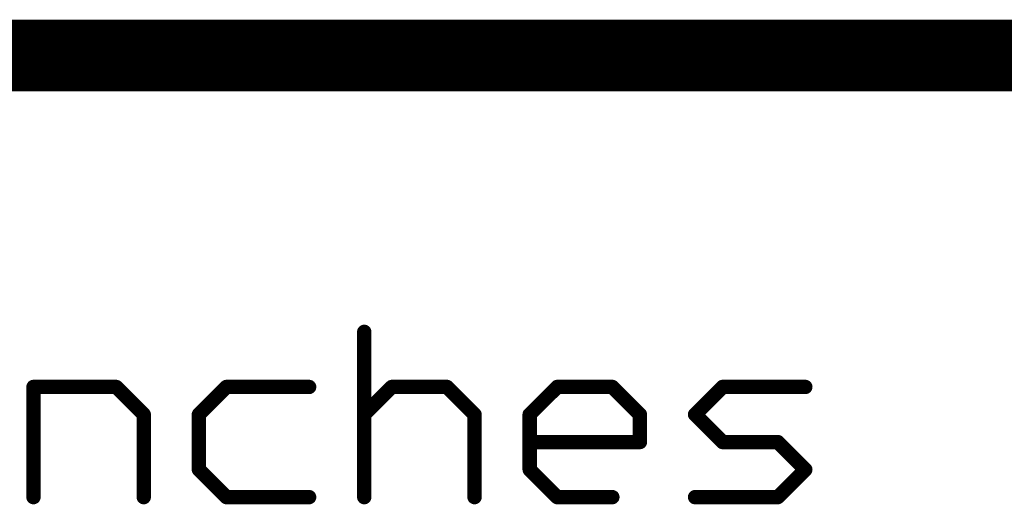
# Model space of a CAD drawing. Extents: x -1.5 to 9, y -3 to 5.
# Tile 229 of 256: x 5.484 to 5.758, y -2.625 to -2.49. Entities that reach past the tile are written whole.
import ezdxf

# ---------------------------------------------------------------- set-up
doc = ezdxf.new("R2010")
doc.units = 0
doc.layers.get('0').update_dxf_attribs({"linetype": 'CONTINUOUS'})
doc.layers.add('qfn16-30-34-a_mechanical_19', color=1, linetype='CONTINUOUS')

# ---------------------------------------------------------------- blocks, each defined once
blk = doc.blocks.new('D56')
at = {"const_width": 0.001}
blk.add_lwpolyline([(-0.0005, 0, 1), (0.0005, 0, 1)], format="xyb", close=True, dxfattribs=at)
blk = doc.blocks.new('D57')
at = {"const_width": 0.002}
blk.add_lwpolyline([(-0.001, 0, 1), (0.001, 0, 1)], format="xyb", close=True, dxfattribs=at)

msp = doc.modelspace()

# ---------------------------------------------------------------- linework, layer by layer
at = {"layer": 'qfn16-30-34-a_mechanical_19', "color": 1}
for points, const_width in [([(4.6, -2.5), (6.4, -2.5)], 0.02), ([(5.579765, -2.623), (5.579765, -2.576961)], 0.004), ([(5.580765, -2.576961), (5.580765, -2.576961)], 0.002), ([(5.580765, -2.576961), (5.580765, -2.576961)], 0.002), ([(5.487687, -2.592307), (5.510706, -2.592307)], 0.004), ([(5.487687, -2.623), (5.487687, -2.592307)], 0.004), ([(5.487687, -2.591307), (5.487687, -2.591307)], 0.002), ([(5.487687, -2.591307), (5.487687, -2.591307)], 0.002), ([(5.488687, -2.592307), (5.488687, -2.592307)], 0.002), ([(5.488687, -2.592307), (5.488687, -2.592307)], 0.002), ([(5.510706, -2.592307), (5.518379, -2.59998)], 0.004), ([(5.510706, -2.593307), (5.510706, -2.593307)], 0.002), ([(5.510706, -2.593307), (5.510706, -2.593307)], 0.002), ([(5.511413, -2.5916), (5.511413, -2.5916)], 0.002), ([(5.511413, -2.5916), (5.511413, -2.5916)], 0.002), ([(5.533726, -2.59998), (5.541399, -2.592307)], 0.004), ([(5.541399, -2.592307), (5.564419, -2.592307)], 0.004), ([(5.541399, -2.591307), (5.541399, -2.591307)], 0.002), ([(5.541399, -2.591307), (5.541399, -2.591307)], 0.002), ([(5.542106, -2.593014), (5.542106, -2.593014)], 0.002), ([(5.542106, -2.593014), (5.542106, -2.593014)], 0.002), ([(5.564419, -2.593307), (5.564419, -2.593307)], 0.002), ([(5.564419, -2.593307), (5.564419, -2.593307)], 0.002), ([(5.579765, -2.59998), (5.587438, -2.592307)], 0.004), ([(5.587438, -2.592307), (5.602785, -2.592307)], 0.004), ([(5.587438, -2.591307), (5.587438, -2.591307)], 0.002), ([(5.587438, -2.591307), (5.587438, -2.591307)], 0.002), ([(5.588145, -2.593014), (5.588145, -2.593014)], 0.002), ([(5.588145, -2.593014), (5.588145, -2.593014)], 0.002), ([(5.602785, -2.592307), (5.610458, -2.59998)], 0.004), ([(5.602785, -2.593307), (5.602785, -2.593307)], 0.002), ([(5.602785, -2.593307), (5.602785, -2.593307)], 0.002), ([(5.603492, -2.5916), (5.603492, -2.5916)], 0.002), ([(5.603492, -2.5916), (5.603492, -2.5916)], 0.002), ([(5.625804, -2.59998), (5.633477, -2.592307)], 0.004), ([(5.633477, -2.592307), (5.648824, -2.592307)], 0.004), ([(5.633477, -2.591307), (5.633477, -2.591307)], 0.002), ([(5.633477, -2.591307), (5.633477, -2.591307)], 0.002), ([(5.634185, -2.593014), (5.634185, -2.593014)], 0.002), ([(5.634185, -2.593014), (5.634185, -2.593014)], 0.002), ([(5.648824, -2.592307), (5.656497, -2.59998)], 0.004), ([(5.648824, -2.593307), (5.648824, -2.593307)], 0.002), ([(5.648824, -2.593307), (5.648824, -2.593307)], 0.002), ([(5.649531, -2.5916), (5.649531, -2.5916)], 0.002), ([(5.649531, -2.5916), (5.649531, -2.5916)], 0.002), ([(5.671844, -2.59998), (5.679517, -2.592307)], 0.004), ([(5.679517, -2.592307), (5.702536, -2.592307)], 0.004), ([(5.679517, -2.591307), (5.679517, -2.591307)], 0.002), ([(5.679517, -2.591307), (5.679517, -2.591307)], 0.002), ([(5.680224, -2.593014), (5.680224, -2.593014)], 0.002), ([(5.680224, -2.593014), (5.680224, -2.593014)], 0.002), ([(5.702536, -2.593307), (5.702536, -2.593307)], 0.002), ([(5.702536, -2.593307), (5.702536, -2.593307)], 0.002), ([(5.518379, -2.623), (5.518379, -2.59998)], 0.004), ([(5.533726, -2.615327), (5.533726, -2.59998)], 0.004), ([(5.610458, -2.623), (5.610458, -2.59998)], 0.004), ([(5.625804, -2.615327), (5.625804, -2.59998)], 0.004), ([(5.656497, -2.607654), (5.656497, -2.59998)], 0.004), ([(5.671844, -2.59998), (5.679517, -2.607654)], 0.004), ([(5.517672, -2.600688), (5.517672, -2.600688)], 0.002), ([(5.517672, -2.600688), (5.517672, -2.600688)], 0.002), ([(5.519379, -2.59998), (5.519379, -2.59998)], 0.002), ([(5.519379, -2.59998), (5.519379, -2.59998)], 0.002), ([(5.533019, -2.599273), (5.533019, -2.599273)], 0.002), ([(5.533019, -2.599273), (5.533019, -2.599273)], 0.002), ([(5.534726, -2.59998), (5.534726, -2.59998)], 0.002), ([(5.534726, -2.59998), (5.534726, -2.59998)], 0.002), ([(5.579058, -2.599273), (5.579058, -2.599273)], 0.002), ([(5.579058, -2.599273), (5.579058, -2.599273)], 0.002), ([(5.609751, -2.600688), (5.609751, -2.600688)], 0.002), ([(5.609751, -2.600688), (5.609751, -2.600688)], 0.002), ([(5.611458, -2.59998), (5.611458, -2.59998)], 0.002), ([(5.611458, -2.59998), (5.611458, -2.59998)], 0.002), ([(5.625097, -2.599273), (5.625097, -2.599273)], 0.002), ([(5.625097, -2.599273), (5.625097, -2.599273)], 0.002), ([(5.626804, -2.59998), (5.626804, -2.59998)], 0.002), ([(5.626804, -2.59998), (5.626804, -2.59998)], 0.002), ([(5.65579, -2.600688), (5.65579, -2.600688)], 0.002), ([(5.65579, -2.600688), (5.65579, -2.600688)], 0.002), ([(5.657497, -2.59998), (5.657497, -2.59998)], 0.002), ([(5.657497, -2.59998), (5.657497, -2.59998)], 0.002), ([(5.671137, -2.599273), (5.671137, -2.599273)], 0.002), ([(5.671137, -2.599273), (5.671137, -2.599273)], 0.002), ([(5.672551, -2.599273), (5.672551, -2.599273)], 0.002), ([(5.672551, -2.599273), (5.672551, -2.599273)], 0.002), ([(5.625804, -2.607654), (5.656497, -2.607654)], 0.004), ([(5.625804, -2.606654), (5.625804, -2.606654)], 0.002), ([(5.625804, -2.606654), (5.625804, -2.606654)], 0.002), ([(5.679517, -2.607654), (5.694863, -2.607654)], 0.004), ([(5.679517, -2.606654), (5.679517, -2.606654)], 0.002), ([(5.679517, -2.606654), (5.679517, -2.606654)], 0.002), ([(5.694863, -2.607654), (5.702536, -2.615327)], 0.004), ([(5.69557, -2.606947), (5.69557, -2.606947)], 0.002), ([(5.69557, -2.606947), (5.69557, -2.606947)], 0.002), ([(5.655497, -2.607654), (5.655497, -2.607654)], 0.002), ([(5.655497, -2.607654), (5.655497, -2.607654)], 0.002), ([(5.656497, -2.608654), (5.656497, -2.608654)], 0.002), ([(5.656497, -2.608654), (5.656497, -2.608654)], 0.002), ([(5.67881, -2.608361), (5.67881, -2.608361)], 0.002), ([(5.67881, -2.608361), (5.67881, -2.608361)], 0.002), ([(5.694863, -2.608654), (5.694863, -2.608654)], 0.002), ([(5.694863, -2.608654), (5.694863, -2.608654)], 0.002), ([(5.533726, -2.615327), (5.541399, -2.623)], 0.004), ([(5.532726, -2.615327), (5.532726, -2.615327)], 0.002), ([(5.532726, -2.615327), (5.532726, -2.615327)], 0.002), ([(5.534433, -2.61462), (5.534433, -2.61462)], 0.002), ([(5.534433, -2.61462), (5.534433, -2.61462)], 0.002), ([(5.625804, -2.615327), (5.633477, -2.623)], 0.004), ([(5.624804, -2.615327), (5.624804, -2.615327)], 0.002), ([(5.624804, -2.615327), (5.624804, -2.615327)], 0.002), ([(5.626511, -2.61462), (5.626511, -2.61462)], 0.002), ([(5.626511, -2.61462), (5.626511, -2.61462)], 0.002), ([(5.694863, -2.623), (5.702536, -2.615327)], 0.004), ([(5.701829, -2.616034), (5.701829, -2.616034)], 0.002), ([(5.701829, -2.616034), (5.701829, -2.616034)], 0.002), ([(5.703244, -2.616034), (5.703244, -2.616034)], 0.002), ([(5.703244, -2.616034), (5.703244, -2.616034)], 0.002), ([(5.486687, -2.623), (5.486687, -2.623)], 0.002), ([(5.486687, -2.623), (5.486687, -2.623)], 0.002), ([(5.517379, -2.623), (5.517379, -2.623)], 0.002), ([(5.517379, -2.623), (5.517379, -2.623)], 0.002), ([(5.541399, -2.623), (5.564419, -2.623)], 0.004), ([(5.540692, -2.623707), (5.540692, -2.623707)], 0.002), ([(5.540692, -2.623707), (5.540692, -2.623707)], 0.002), ([(5.541399, -2.622), (5.541399, -2.622)], 0.002), ([(5.541399, -2.622), (5.541399, -2.622)], 0.002), ([(5.578765, -2.623), (5.578765, -2.623)], 0.002), ([(5.578765, -2.623), (5.578765, -2.623)], 0.002), ([(5.609458, -2.623), (5.609458, -2.623)], 0.002), ([(5.609458, -2.623), (5.609458, -2.623)], 0.002), ([(5.633477, -2.623), (5.648824, -2.623)], 0.004), ([(5.63277, -2.623707), (5.63277, -2.623707)], 0.002), ([(5.63277, -2.623707), (5.63277, -2.623707)], 0.002), ([(5.633477, -2.622), (5.633477, -2.622)], 0.002), ([(5.633477, -2.622), (5.633477, -2.622)], 0.002), ([(5.671844, -2.623), (5.694863, -2.623)], 0.004), ([(5.671844, -2.622), (5.671844, -2.622)], 0.002), ([(5.671844, -2.622), (5.671844, -2.622)], 0.002), ([(5.694156, -2.622293), (5.694156, -2.622293)], 0.002), ([(5.694156, -2.622293), (5.694156, -2.622293)], 0.002), ([(5.564419, -2.624), (5.564419, -2.624)], 0.002), ([(5.564419, -2.624), (5.564419, -2.624)], 0.002), ([(5.648824, -2.624), (5.648824, -2.624)], 0.002), ([(5.648824, -2.624), (5.648824, -2.624)], 0.002), ([(5.694863, -2.624), (5.694863, -2.624)], 0.002), ([(5.694863, -2.624), (5.694863, -2.624)], 0.002)]:
    msp.add_lwpolyline(points, dxfattribs=dict(at, const_width=const_width))
at = {"layer": 'qfn16-30-34-a_mechanical_19', "color": 1, "const_width": 0.002}
for points in [[(5.580765, -2.576961, 1), (5.578765, -2.576961)], [(5.488687, -2.592307, 1), (5.486687, -2.592307)], [(5.487687, -2.591307, 1), (5.487687, -2.593307)], [(5.511413, -2.5916, 1), (5.509999, -2.593014)], [(5.510706, -2.593307, 1), (5.510706, -2.591307)], [(5.541399, -2.591307, 1), (5.541399, -2.593307)], [(5.542106, -2.593014, 1), (5.540692, -2.5916)], [(5.564419, -2.593307, 1), (5.564419, -2.591307)], [(5.587438, -2.591307, 1), (5.587438, -2.593307)], [(5.588145, -2.593014, 1), (5.586731, -2.5916)], [(5.603492, -2.5916, 1), (5.602078, -2.593014)], [(5.602785, -2.593307, 1), (5.602785, -2.591307)], [(5.633477, -2.591307, 1), (5.633477, -2.593307)], [(5.634185, -2.593014, 0.999854), (5.63277, -2.5916)], [(5.649531, -2.5916, 1), (5.648117, -2.593014)], [(5.648824, -2.593307, 1), (5.648824, -2.591307)], [(5.679517, -2.591307, 1), (5.679517, -2.593307)], [(5.680224, -2.593014, 1), (5.67881, -2.5916)], [(5.702536, -2.593307, 1), (5.702536, -2.591307)], [(5.519379, -2.59998, 1), (5.517379, -2.59998)], [(5.534726, -2.59998, 1), (5.532726, -2.59998)], [(5.611458, -2.59998, 1), (5.609458, -2.59998)], [(5.626804, -2.59998, 1), (5.624804, -2.59998)], [(5.657497, -2.59998, 1), (5.655497, -2.59998)], [(5.672551, -2.599273, 0.999854), (5.671137, -2.600688)], [(5.517672, -2.600688, 1), (5.519087, -2.599273)], [(5.533019, -2.599273, 1.000854), (5.534433, -2.600688)], [(5.579058, -2.599273, 1.000854), (5.580472, -2.600688)], [(5.609751, -2.600688, 0.999854), (5.611165, -2.599273)], [(5.625097, -2.599273, 1.000854), (5.626511, -2.600688)], [(5.65579, -2.600688, 0.999854), (5.657204, -2.599273)], [(5.671137, -2.599273, 1.000854), (5.672551, -2.600688)], [(5.625804, -2.606654, 1), (5.625804, -2.608654)], [(5.656497, -2.608654, 1), (5.656497, -2.606654)], [(5.679517, -2.606654, 1), (5.679517, -2.608654)], [(5.67881, -2.608361, 1), (5.680224, -2.606947)], [(5.69557, -2.606947, 1), (5.694156, -2.608361)], [(5.694863, -2.608654, 1), (5.694863, -2.606654)], [(5.655497, -2.607654, 1), (5.657497, -2.607654)], [(5.534433, -2.61462, 1), (5.533019, -2.616034)], [(5.532726, -2.615327, 1), (5.534726, -2.615327)], [(5.626511, -2.61462, 1), (5.625097, -2.616034)], [(5.624804, -2.615327, 1), (5.626804, -2.615327)], [(5.703244, -2.616034, 0.999854), (5.701829, -2.61462)], [(5.701829, -2.616034, 1.000854), (5.703244, -2.61462)], [(5.486687, -2.623, 1), (5.488687, -2.623)], [(5.517379, -2.623, 1), (5.519379, -2.623)], [(5.541399, -2.622, 1), (5.541399, -2.624)], [(5.540692, -2.623707, 1), (5.542106, -2.622293)], [(5.564419, -2.624, 1), (5.564419, -2.622)], [(5.578765, -2.623, 1), (5.580765, -2.623)], [(5.609458, -2.623, 1), (5.611458, -2.623)], [(5.633477, -2.622, 1), (5.633477, -2.624)], [(5.63277, -2.623707, 1.000854), (5.634185, -2.622293)], [(5.648824, -2.624, 1), (5.648824, -2.622)], [(5.671844, -2.622, 1), (5.671844, -2.624)], [(5.694156, -2.622293, 1), (5.69557, -2.623707)], [(5.694863, -2.624, 1), (5.694863, -2.622)]]:
    msp.add_lwpolyline(points, format="xyb", dxfattribs=at)

# ---------------------------------------------------------------- block references
at = {"layer": 'qfn16-30-34-a_mechanical_19'}
for name, p in [('D57', (5.579765, -2.576961)), ('D56', (5.578765, -2.576961)), ('D56', (5.580765, -2.576961)), ('D56', (5.580765, -2.576961)), ('D56', (5.580765, -2.576961)), ('D57', (5.487687, -2.592307)), ('D57', (5.487687, -2.592307)), ('D56', (5.486687, -2.592307)), ('D56', (5.487687, -2.591307)), ('D56', (5.487687, -2.591307)), ('D56', (5.487687, -2.591307)), ('D56', (5.487687, -2.593307)), ('D56', (5.488687, -2.592307)), ('D56', (5.488687, -2.592307)), ('D56', (5.488687, -2.592307)), ('D57', (5.510706, -2.592307)), ('D56', (5.509999, -2.593014)), ('D56', (5.510706, -2.591307)), ('D56', (5.510706, -2.593307)), ('D56', (5.510706, -2.593307)), ('D56', (5.510706, -2.593307)), ('D56', (5.511413, -2.5916)), ('D56', (5.511413, -2.5916)), ('D56', (5.511413, -2.5916)), ('D57', (5.541399, -2.592307)), ('D57', (5.541399, -2.592307)), ('D56', (5.540692, -2.5916)), ('D56', (5.541399, -2.591307)), ('D56', (5.541399, -2.591307)), ('D56', (5.541399, -2.591307)), ('D56', (5.541399, -2.593307)), ('D56', (5.542106, -2.593014)), ('D56', (5.542106, -2.593014)), ('D56', (5.542106, -2.593014)), ('D57', (5.564419, -2.592307)), ('D56', (5.564419, -2.591307)), ('D56', (5.564419, -2.593307)), ('D56', (5.564419, -2.593307)), ('D56', (5.564419, -2.593307)), ('D57', (5.587438, -2.592307)), ('D57', (5.587438, -2.592307)), ('D56', (5.586731, -2.5916)), ('D56', (5.587438, -2.591307)), ('D56', (5.587438, -2.591307)), ('D56', (5.587438, -2.591307)), ('D56', (5.587438, -2.593307)), ('D56', (5.588145, -2.593014)), ('D56', (5.588145, -2.593014)), ('D56', (5.588145, -2.593014)), ('D57', (5.602785, -2.592307)), ('D57', (5.602785, -2.592307)), ('D56', (5.602078, -2.593014)), ('D56', (5.602785, -2.591307)), ('D56', (5.602785, -2.593307)), ('D56', (5.602785, -2.593307)), ('D56', (5.602785, -2.593307)), ('D56', (5.603492, -2.5916)), ('D56', (5.603492, -2.5916)), ('D56', (5.603492, -2.5916)), ('D57', (5.633477, -2.592307)), ('D56', (5.63277, -2.5916)), ('D56', (5.633477, -2.591307)), ('D56', (5.633477, -2.591307)), ('D56', (5.633477, -2.591307)), ('D56', (5.633477, -2.593307)), ('D56', (5.634185, -2.593014)), ('D56', (5.634185, -2.593014)), ('D56', (5.634185, -2.593014)), ('D57', (5.648824, -2.592307)), ('D56', (5.648117, -2.593014)), ('D56', (5.648824, -2.591307)), ('D56', (5.648824, -2.593307)), ('D56', (5.648824, -2.593307)), ('D56', (5.648824, -2.593307)), ('D56', (5.649531, -2.5916)), ('D56', (5.649531, -2.5916)), ('D56', (5.649531, -2.5916)), ('D57', (5.679517, -2.592307)), ('D57', (5.679517, -2.592307)), ('D56', (5.67881, -2.5916)), ('D56', (5.679517, -2.591307)), ('D56', (5.679517, -2.591307)), ('D56', (5.679517, -2.591307)), ('D56', (5.679517, -2.593307)), ('D56', (5.680224, -2.593014)), ('D56', (5.680224, -2.593014)), ('D56', (5.680224, -2.593014)), ('D57', (5.702536, -2.592307)), ('D56', (5.702536, -2.591307)), ('D56', (5.702536, -2.593307)), ('D56', (5.702536, -2.593307)), ('D56', (5.702536, -2.593307)), ('D57', (5.518379, -2.59998)), ('D57', (5.518379, -2.59998)), ('D57', (5.533726, -2.59998)), ('D57', (5.533726, -2.59998)), ('D57', (5.579765, -2.59998)), ('D57', (5.610458, -2.59998)), ('D57', (5.610458, -2.59998)), ('D57', (5.625804, -2.59998)), ('D57', (5.625804, -2.59998)), ('D57', (5.656497, -2.59998)), ('D57', (5.656497, -2.59998)), ('D57', (5.671844, -2.59998)), ('D57', (5.671844, -2.59998)), ('D56', (5.517379, -2.59998)), ('D56', (5.517672, -2.600688)), ('D56', (5.517672, -2.600688)), ('D56', (5.517672, -2.600688)), ('D56', (5.519087, -2.599273)), ('D56', (5.519379, -2.59998)), ('D56', (5.519379, -2.59998)), ('D56', (5.519379, -2.59998)), ('D56', (5.532726, -2.59998)), ('D56', (5.533019, -2.599273)), ('D56', (5.533019, -2.599273)), ('D56', (5.533019, -2.599273)), ('D56', (5.534433, -2.600688)), ('D56', (5.534726, -2.59998)), ('D56', (5.534726, -2.59998)), ('D56', (5.534726, -2.59998)), ('D56', (5.579058, -2.599273)), ('D56', (5.579058, -2.599273)), ('D56', (5.579058, -2.599273)), ('D56', (5.580472, -2.600688)), ('D56', (5.609458, -2.59998)), ('D56', (5.609751, -2.600688)), ('D56', (5.609751, -2.600688)), ('D56', (5.609751, -2.600688)), ('D56', (5.611165, -2.599273)), ('D56', (5.611458, -2.59998)), ('D56', (5.611458, -2.59998)), ('D56', (5.611458, -2.59998)), ('D56', (5.624804, -2.59998)), ('D56', (5.625097, -2.599273)), ('D56', (5.625097, -2.599273)), ('D56', (5.625097, -2.599273)), ('D56', (5.626511, -2.600688)), ('D56', (5.626804, -2.59998)), ('D56', (5.626804, -2.59998)), ('D56', (5.626804, -2.59998)), ('D56', (5.655497, -2.59998)), ('D56', (5.65579, -2.600688)), ('D56', (5.65579, -2.600688)), ('D56', (5.65579, -2.600688)), ('D56', (5.657204, -2.599273)), ('D56', (5.657497, -2.59998)), ('D56', (5.657497, -2.59998)), ('D56', (5.657497, -2.59998)), ('D56', (5.671137, -2.599273)), ('D56', (5.671137, -2.599273)), ('D56', (5.671137, -2.599273)), ('D56', (5.671137, -2.600688)), ('D56', (5.672551, -2.599273)), ('D56', (5.672551, -2.599273)), ('D56', (5.672551, -2.599273)), ('D56', (5.672551, -2.600688)), ('D57', (5.625804, -2.607654)), ('D56', (5.625804, -2.606654)), ('D56', (5.625804, -2.606654)), ('D56', (5.625804, -2.606654)), ('D57', (5.656497, -2.607654)), ('D57', (5.656497, -2.607654)), ('D56', (5.656497, -2.606654)), ('D57', (5.679517, -2.607654)), ('D57', (5.679517, -2.607654)), ('D56', (5.679517, -2.606654)), ('D56', (5.679517, -2.606654)), ('D56', (5.679517, -2.606654)), ('D56', (5.680224, -2.606947)), ('D57', (5.694863, -2.607654)), ('D57', (5.694863, -2.607654)), ('D56', (5.694863, -2.606654)), ('D56', (5.69557, -2.606947)), ('D56', (5.69557, -2.606947)), ('D56', (5.69557, -2.606947)), ('D56', (5.625804, -2.608654)), ('D56', (5.655497, -2.607654)), ('D56', (5.655497, -2.607654)), ('D56', (5.655497, -2.607654)), ('D56', (5.656497, -2.608654)), ('D56', (5.656497, -2.608654)), ('D56', (5.656497, -2.608654)), ('D56', (5.657497, -2.607654)), ('D56', (5.67881, -2.608361)), ('D56', (5.67881, -2.608361)), ('D56', (5.67881, -2.608361)), ('D56', (5.679517, -2.608654)), ('D56', (5.694156, -2.608361)), ('D56', (5.694863, -2.608654)), ('D56', (5.694863, -2.608654)), ('D56', (5.694863, -2.608654)), ('D57', (5.533726, -2.615327)), ('D57', (5.533726, -2.615327)), ('D56', (5.532726, -2.615327)), ('D56', (5.532726, -2.615327)), ('D56', (5.532726, -2.615327)), ('D56', (5.534433, -2.61462)), ('D56', (5.534433, -2.61462)), ('D56', (5.534433, -2.61462)), ('D56', (5.534726, -2.615327)), ('D57', (5.625804, -2.615327)), ('D57', (5.625804, -2.615327)), ('D56', (5.624804, -2.615327)), ('D56', (5.624804, -2.615327)), ('D56', (5.624804, -2.615327)), ('D56', (5.626511, -2.61462)), ('D56', (5.626511, -2.61462)), ('D56', (5.626511, -2.61462)), ('D56', (5.626804, -2.615327)), ('D57', (5.702536, -2.615327)), ('D57', (5.702536, -2.615327)), ('D56', (5.701829, -2.61462)), ('D56', (5.703244, -2.61462)), ('D56', (5.533019, -2.616034)), ('D56', (5.625097, -2.616034)), ('D56', (5.701829, -2.616034)), ('D56', (5.701829, -2.616034)), ('D56', (5.701829, -2.616034)), ('D56', (5.703244, -2.616034)), ('D56', (5.703244, -2.616034)), ('D56', (5.703244, -2.616034)), ('D57', (5.487687, -2.623)), ('D56', (5.486687, -2.623)), ('D56', (5.486687, -2.623)), ('D56', (5.486687, -2.623)), ('D56', (5.488687, -2.623)), ('D57', (5.518379, -2.623)), ('D56', (5.517379, -2.623)), ('D56', (5.517379, -2.623)), ('D56', (5.517379, -2.623)), ('D56', (5.519379, -2.623)), ('D57', (5.541399, -2.623)), ('D56', (5.540692, -2.623707)), ('D56', (5.540692, -2.623707)), ('D56', (5.540692, -2.623707)), ('D56', (5.541399, -2.622)), ('D56', (5.541399, -2.622)), ('D56', (5.541399, -2.622)), ('D56', (5.542106, -2.622293)), ('D57', (5.564419, -2.623)), ('D56', (5.564419, -2.622)), ('D57', (5.579765, -2.623)), ('D56', (5.578765, -2.623)), ('D56', (5.578765, -2.623)), ('D56', (5.578765, -2.623)), ('D56', (5.580765, -2.623)), ('D57', (5.610458, -2.623)), ('D56', (5.609458, -2.623)), ('D56', (5.609458, -2.623)), ('D56', (5.609458, -2.623)), ('D56', (5.611458, -2.623)), ('D57', (5.633477, -2.623)), ('D57', (5.633477, -2.623)), ('D56', (5.63277, -2.623707)), ('D56', (5.63277, -2.623707)), ('D56', (5.63277, -2.623707)), ('D56', (5.633477, -2.622)), ('D56', (5.633477, -2.622)), ('D56', (5.633477, -2.622)), ('D56', (5.634185, -2.622293)), ('D57', (5.648824, -2.623)), ('D56', (5.648824, -2.622)), ('D57', (5.671844, -2.623)), ('D56', (5.671844, -2.622)), ('D56', (5.671844, -2.622)), ('D56', (5.671844, -2.622)), ('D57', (5.694863, -2.623)), ('D57', (5.694863, -2.623)), ('D56', (5.694156, -2.622293)), ('D56', (5.694156, -2.622293)), ('D56', (5.694156, -2.622293)), ('D56', (5.694863, -2.622)), ('D56', (5.69557, -2.623707)), ('D56', (5.541399, -2.624)), ('D56', (5.564419, -2.624)), ('D56', (5.564419, -2.624)), ('D56', (5.564419, -2.624)), ('D56', (5.633477, -2.624)), ('D56', (5.648824, -2.624)), ('D56', (5.648824, -2.624)), ('D56', (5.648824, -2.624)), ('D56', (5.671844, -2.624)), ('D56', (5.694863, -2.624)), ('D56', (5.694863, -2.624)), ('D56', (5.694863, -2.624))]:
    msp.add_blockref(name, p, dxfattribs=at)

doc.saveas('drawing.dxf')
